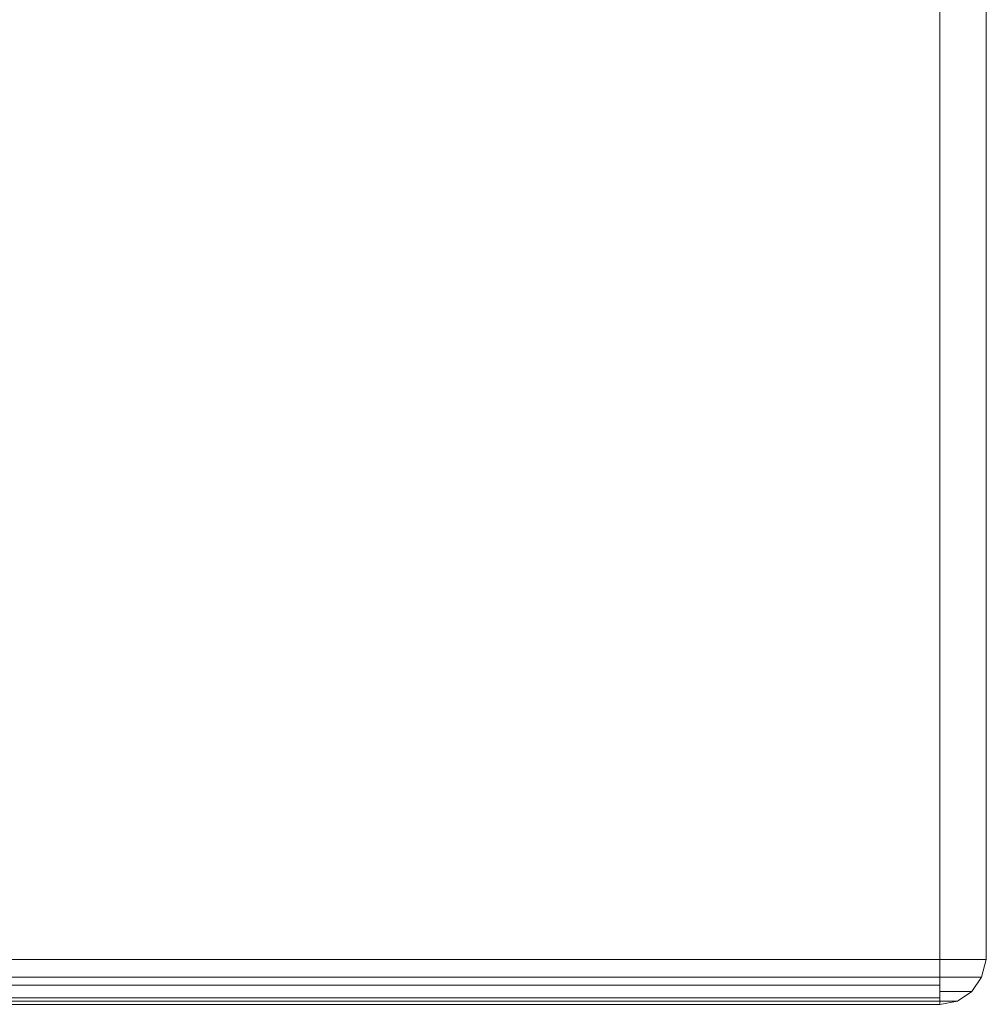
# Model space of a CAD drawing. Header units: millimetres. Extents: x 0 to 74930, y -1933 to 40510.
# Tile 26 of 256: x 37193 to 37320, y 9916 to 10046. Entities that reach past the tile are written whole.
import ezdxf

# ---------------------------------------------------------------- set-up
doc = ezdxf.new("R2010")
doc.units = ezdxf.units.MM
doc.header["$LTSCALE"] = 100
doc.layers.add('T--L9071_TERREIN_INR_Tafels', color=30, linetype='Continuous')

# ---------------------------------------------------------------- blocks, each defined once
blk = doc.blocks.new('Picknicktafel 180x160cm')
at = {"layer": 'T--L9071_TERREIN_INR_Tafels', "color": 30, "lineweight": 0}
for p, q in [((6.12, 1432.06), (1794.09, 1432.06)), ((1794.09, 1432.06), (6.12, 1432.06)), ((1794.09, 1432.06), (6.12, 1432.06)), ((1794.09, 1432.06), (6.12, 1432.06)), ((1794.09, 1431.43), (1794.09, 1432.06)), ((1794.09, 1432.06), (1796.41, 1431.43)), ((1796.41, 1431.43), (1794.09, 1432.06)), ((1794.09, 1432.06), (1794.09, 1431.43)), ((1794.09, 1430.16), (1794.09, 1431.43)), ((1794.09, 1431.43), (1794.09, 1430.16)), ((1796.41, 1431.43), (1798.31, 1430.16)), ((1798.31, 1430.16), (1796.41, 1431.43)), ((1796.41, 1431.43), (1796.41, 1431.01)), ((1796.41, 1431.01), (1796.41, 1431.43)), ((1796.41, 1431.01), (1796.41, 1429.95)), ((1796.41, 1429.95), (1796.41, 1431.01)), ((1794.09, 1428.26), (1794.09, 1430.16)), ((1794.09, 1430.16), (1794.09, 1428.26)), ((1796.41, 1429.95), (1796.41, 1428.05)), ((1796.41, 1428.05), (1796.41, 1429.95)), ((1798.31, 1430.16), (1799.58, 1428.26)), ((1799.58, 1428.26), (1798.31, 1430.16)), ((1798.31, 1430.16), (1798.31, 1429.74)), ((1798.31, 1429.74), (1798.31, 1430.16)), ((1798.31, 1429.74), (1798.31, 1428.05)), ((1798.31, 1428.05), (1798.31, 1429.74)), ((1794.09, 1425.94), (1794.09, 1428.26)), ((1794.09, 1428.26), (1794.09, 1425.94)), ((1796.41, 1428.05), (1796.41, 1425.94)), ((1796.41, 1425.94), (1796.41, 1428.05)), ((1798.31, 1428.05), (1798.31, 1425.94)), ((1798.31, 1425.94), (1798.31, 1428.05)), ((1799.58, 1428.26), (1800, 1425.94)), ((1800, 1425.94), (1799.58, 1428.26)), ((1799.58, 1428.26), (1799.58, 1428.05)), ((1799.58, 1428.05), (1799.58, 1428.26)), ((1799.58, 1428.05), (1799.58, 1427.21)), ((1799.58, 1427.21), (1799.58, 1428.05)), ((1799.58, 1427.21), (1799.58, 1425.94)), ((1799.58, 1425.94), (1799.58, 1427.21)), ((6.12, 1425.94), (1794.09, 1425.94)), ((6.12, 1425.94), (1794.09, 1425.94)), ((1794.09, 1425.94), (6.12, 1425.94)), ((1794.09, 1425.94), (6.12, 1425.94)), ((1794.09, 1425.94), (1794.09, 1300.97)), ((1796.41, 1425.94), (1794.09, 1425.94)), ((1794.09, 1425.94), (1796.41, 1425.94)), ((1794.09, 1300.97), (1794.09, 1425.94)), ((1798.31, 1425.94), (1796.41, 1425.94)), ((1796.41, 1425.94), (1798.31, 1425.94)), ((1796.41, 1425.94), (1796.41, 1300.97)), ((1797.47, 1300.97), (1797.47, 1425.94)), ((1799.58, 1425.94), (1798.31, 1425.94)), ((1798.31, 1425.94), (1799.58, 1425.94)), ((1799.16, 1425.94), (1799.16, 1300.97)), ((1800, 1425.94), (1799.58, 1425.94)), ((1799.58, 1425.94), (1800, 1425.94)), ((1799.58, 1300.97), (1799.58, 1425.94)), ((1800, 1300.97), (1800, 1425.94)), ((1800, 1425.94), (1800, 1300.97)), ((1800, 1425.94), (1800, 1300.97))]:
    blk.add_line(p, q, dxfattribs=at)

msp = doc.modelspace()

# ---------------------------------------------------------------- block references
at = {"layer": 'T--L9071_TERREIN_INR_Tafels', "rotation": 270}
msp.add_blockref('Picknicktafel 180x160cm', (35888.44, 11716.49), dxfattribs=at)

doc.saveas('drawing.dxf')
